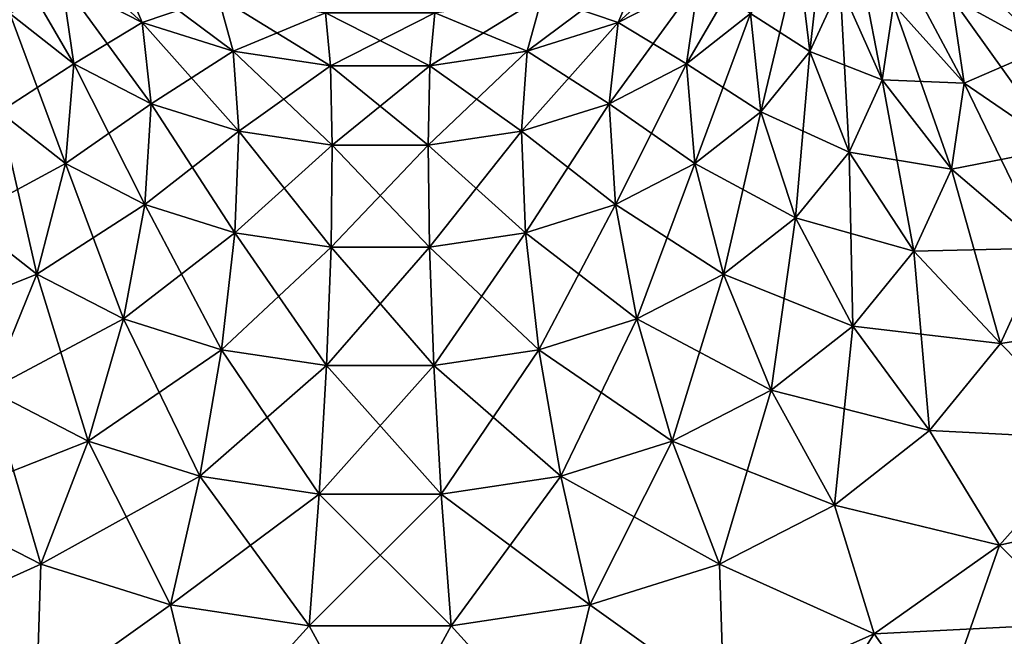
# Model space of a CAD drawing. Header units: millimetres. Extents: x -139 to 139, y -32 to 1264.
# Tile 34 of 256: x -127.99 to -121.26, y 7.29 to 11.51. Entities that reach past the tile are written whole.
import ezdxf

# ---------------------------------------------------------------- set-up
doc = ezdxf.new("R2010")
doc.units = ezdxf.units.MM
doc.header["$LTSCALE"] = 26.699852
for name, color, linetype in [('186', 7, 'CONTINUOUS'), ('187', 7, 'CONTINUOUS'), ('188', 7, 'CONTINUOUS'), ('192', 7, 'CONTINUOUS'), ('193', 7, 'CONTINUOUS'), ('194', 7, 'CONTINUOUS'), ('198', 7, 'CONTINUOUS'), ('204', 7, 'CONTINUOUS')]:
    doc.layers.add(name, color=color, linetype=linetype)

msp = doc.modelspace()

# ---------------------------------------------------------------- linework, layer by layer
at = {"layer": '186', "color": 7, "linetype": 'CONTINUOUS', "true_color": 0xa2afbf}
for points in [[(-121.2825, 11.9643, 9.293), (-121.6167, 11.6602, 10.4854), (-120.9825, 11.3114, 9.9459), (-121.2825, 11.9643, 9.293)], [(-120.2409, 11.1566, 9.451), (-120.6417, 11.9667, 8.6409), (-121.2825, 11.9643, 9.293), (-120.2409, 11.1566, 9.451)], [(-120.2409, 11.1566, 9.451), (-121.2825, 11.9643, 9.293), (-120.9825, 11.3114, 9.9459), (-120.2409, 11.1566, 9.451)], [(-121.6167, 11.6602, 10.4854), (-122.0137, 11.6115, 11.6115), (-121.5293, 11.0728, 11.0728), (-121.6167, 11.6602, 10.4854)], [(-121.6167, 11.6602, 10.4854), (-121.5293, 11.0728, 11.0728), (-120.9825, 11.3114, 9.9459), (-121.6167, 11.6602, 10.4854)], [(-120.9825, 11.3114, 9.9459), (-121.5293, 11.0728, 11.0728), (-120.881, 10.6287, 10.6287), (-120.9825, 11.3114, 9.9459)]]:
    msp.add_3dface(points, dxfattribs=at)
at = {"layer": '187', "color": 7, "linetype": 'CONTINUOUS', "true_color": 0xa2afbf}
for points in [[(-120.6417, 8.6409, 11.9667), (-121.2875, 7.9143, 12.6933), (-120.0203, 8.1966, 11.9456), (-120.6417, 8.6409, 11.9667)], [(-120.0203, 8.1966, 11.9456), (-121.2875, 7.9143, 12.6933), (-120.7482, 7.3774, 12.7647), (-120.0203, 8.1966, 11.9456)], [(-121.2875, 7.9143, 12.6933), (-122.1457, 7.3074, 13.3002), (-120.7482, 7.3774, 12.7647), (-121.2875, 7.9143, 12.6933)], [(-120.7482, 7.3774, 12.7647), (-122.1457, 7.3074, 13.3002), (-121.7156, 6.6934, 13.4488), (-120.7482, 7.3774, 12.7647)], [(-127.8766, 6.8508, 13.7568), (-128.9043, 7.3074, 13.3002), (-128.1759, 6.1787, 13.9635), (-127.8766, 6.8508, 13.7568)], [(-122.1457, 7.3074, 13.3002), (-123.1734, 6.8508, 13.7568), (-121.7156, 6.6934, 13.4488), (-122.1457, 7.3074, 13.3002)]]:
    msp.add_3dface(points, dxfattribs=at)
at = {"layer": '188', "color": 7, "linetype": 'CONTINUOUS', "true_color": 0xa2afbf}
msp.add_3dface([(-120.7482, 7.3774, 12.7647), (-121.7156, 6.6934, 13.4488), (-121.122, 6.8139, 13.1362), (-120.7482, 7.3774, 12.7647)], dxfattribs=at)
at = {"layer": '192', "color": 7, "linetype": 'CONTINUOUS', "true_color": 0xa2afbf}
for points in [[(-127.3177, 11.8813, 16.2724), (-127.924, 12.1928, 15.9608), (-127.1529, 11.4888, 15.4763), (-127.3177, 11.8813, 16.2724)], [(-127.1529, 11.4888, 15.4763), (-127.924, 12.1928, 15.9608), (-127.7035, 11.7717, 15.1934), (-127.1529, 11.4888, 15.4763)], [(-127.7035, 11.7717, 15.1934), (-128.159, 12.1294, 14.8357), (-127.62, 11.2051, 14.4956), (-127.7035, 11.7717, 15.1934)], [(-127.62, 11.2051, 14.4956), (-128.159, 12.1294, 14.8357), (-128.058, 11.5491, 14.1517), (-127.62, 11.2051, 14.4956)], [(-122.6647, 11.9499, 13.7509), (-122.992, 11.5491, 14.1517), (-122.5855, 11.2896, 13.1405), (-122.6647, 11.9499, 13.7509)], [(-122.3776, 11.742, 12.6881), (-122.6647, 11.9499, 13.7509), (-122.5855, 11.2896, 13.1405), (-122.3776, 11.742, 12.6881)], [(-126.6329, 11.6657, 16.4879), (-127.3177, 11.8813, 16.2724), (-126.5311, 11.2931, 15.6721), (-126.6329, 11.6657, 16.4879)], [(-126.5311, 11.2931, 15.6721), (-127.3177, 11.8813, 16.2724), (-127.1529, 11.4888, 15.4763), (-126.5311, 11.2931, 15.6721)], [(-123.7323, 11.8813, 16.2724), (-124.4171, 11.6657, 16.4879), (-123.8971, 11.4888, 15.4763), (-123.7323, 11.8813, 16.2724)], [(-123.3465, 11.7717, 15.1934), (-123.7323, 11.8813, 16.2724), (-123.8971, 11.4888, 15.4763), (-123.3465, 11.7717, 15.1934)], [(-127.1529, 11.4888, 15.4763), (-127.7035, 11.7717, 15.1934), (-127.0905, 10.9331, 14.7677), (-127.1529, 11.4888, 15.4763)], [(-127.0905, 10.9331, 14.7677), (-127.7035, 11.7717, 15.1934), (-127.62, 11.2051, 14.4956), (-127.0905, 10.9331, 14.7677)], [(-123.3465, 11.7717, 15.1934), (-123.8971, 11.4888, 15.4763), (-123.43, 11.2051, 14.4956), (-123.3465, 11.7717, 15.1934)], [(-122.992, 11.5491, 14.1517), (-123.3465, 11.7717, 15.1934), (-123.43, 11.2051, 14.4956), (-122.992, 11.5491, 14.1517)], [(-122.3776, 11.742, 12.6881), (-122.5855, 11.2896, 13.1405), (-122.0904, 11.0952, 12.1277), (-122.3776, 11.742, 12.6881)], [(-122.0137, 11.6115, 11.6115), (-122.3776, 11.742, 12.6881), (-122.0904, 11.0952, 12.1277), (-122.0137, 11.6115, 11.6115)], [(-125.8998, 11.5555, 16.5981), (-126.6329, 11.6657, 16.4879), (-125.8653, 11.193, 15.7721), (-125.8998, 11.5555, 16.5981)], [(-125.8653, 11.193, 15.7721), (-126.6329, 11.6657, 16.4879), (-126.5311, 11.2931, 15.6721), (-125.8653, 11.193, 15.7721)], [(-124.4171, 11.6657, 16.4879), (-125.1502, 11.5555, 16.5981), (-124.5189, 11.2931, 15.6721), (-124.4171, 11.6657, 16.4879)], [(-123.8971, 11.4888, 15.4763), (-124.4171, 11.6657, 16.4879), (-124.5189, 11.2931, 15.6721), (-123.8971, 11.4888, 15.4763)], [(-121.5293, 11.0728, 11.0728), (-122.0137, 11.6115, 11.6115), (-122.0904, 11.0952, 12.1277), (-121.5293, 11.0728, 11.0728)], [(-127.6781, 10.5242, 13.9059), (-128.058, 11.5491, 14.1517), (-128.1282, 10.8777, 13.5524), (-127.6781, 10.5242, 13.9059)], [(-127.62, 11.2051, 14.4956), (-128.058, 11.5491, 14.1517), (-127.6781, 10.5242, 13.9059), (-127.62, 11.2051, 14.4956)], [(-125.1502, 11.5555, 16.5981), (-125.8998, 11.5555, 16.5981), (-125.1847, 11.193, 15.7721), (-125.1502, 11.5555, 16.5981)], [(-125.1847, 11.193, 15.7721), (-125.8998, 11.5555, 16.5981), (-125.8653, 11.193, 15.7721), (-125.1847, 11.193, 15.7721)], [(-124.5189, 11.2931, 15.6721), (-125.1502, 11.5555, 16.5981), (-125.1847, 11.193, 15.7721), (-124.5189, 11.2931, 15.6721)], [(-122.992, 11.5491, 14.1517), (-123.43, 11.2051, 14.4956), (-122.9218, 10.8777, 13.5524), (-122.992, 11.5491, 14.1517)], [(-122.5855, 11.2896, 13.1405), (-122.992, 11.5491, 14.1517), (-122.9218, 10.8777, 13.5524), (-122.5855, 11.2896, 13.1405)], [(-126.5311, 11.2931, 15.6721), (-127.1529, 11.4888, 15.4763), (-126.4925, 10.7448, 14.9559), (-126.5311, 11.2931, 15.6721)], [(-126.4925, 10.7448, 14.9559), (-127.1529, 11.4888, 15.4763), (-127.0905, 10.9331, 14.7677), (-126.4925, 10.7448, 14.9559)], [(-123.8971, 11.4888, 15.4763), (-124.5189, 11.2931, 15.6721), (-123.9595, 10.9331, 14.7677), (-123.8971, 11.4888, 15.4763)], [(-123.43, 11.2051, 14.4956), (-123.8971, 11.4888, 15.4763), (-123.9595, 10.9331, 14.7677), (-123.43, 11.2051, 14.4956)], [(-125.8653, 11.193, 15.7721), (-126.5311, 11.2931, 15.6721), (-125.8523, 10.6486, 15.0522), (-125.8653, 11.193, 15.7721)], [(-125.8523, 10.6486, 15.0522), (-126.5311, 11.2931, 15.6721), (-126.4925, 10.7448, 14.9559), (-125.8523, 10.6486, 15.0522)], [(-124.5189, 11.2931, 15.6721), (-125.1847, 11.193, 15.7721), (-124.5575, 10.7448, 14.9559), (-124.5189, 11.2931, 15.6721)], [(-123.9595, 10.9331, 14.7677), (-124.5189, 11.2931, 15.6721), (-124.5575, 10.7448, 14.9559), (-123.9595, 10.9331, 14.7677)], [(-122.5855, 11.2896, 13.1405), (-122.9218, 10.8777, 13.5524), (-122.3172, 10.6016, 12.6213), (-122.5855, 11.2896, 13.1405)], [(-122.0904, 11.0952, 12.1277), (-122.5855, 11.2896, 13.1405), (-122.3172, 10.6016, 12.6213), (-122.0904, 11.0952, 12.1277)], [(-127.1339, 10.2446, 14.1855), (-127.62, 11.2051, 14.4956), (-127.6781, 10.5242, 13.9059), (-127.1339, 10.2446, 14.1855)], [(-127.0905, 10.9331, 14.7677), (-127.62, 11.2051, 14.4956), (-127.1339, 10.2446, 14.1855), (-127.0905, 10.9331, 14.7677)], [(-125.1847, 11.193, 15.7721), (-125.8653, 11.193, 15.7721), (-125.1977, 10.6486, 15.0522), (-125.1847, 11.193, 15.7721)], [(-125.1977, 10.6486, 15.0522), (-125.8653, 11.193, 15.7721), (-125.8523, 10.6486, 15.0522), (-125.1977, 10.6486, 15.0522)], [(-124.5575, 10.7448, 14.9559), (-125.1847, 11.193, 15.7721), (-125.1977, 10.6486, 15.0522), (-124.5575, 10.7448, 14.9559)], [(-123.43, 11.2051, 14.4956), (-123.9595, 10.9331, 14.7677), (-123.3719, 10.5242, 13.9059), (-123.43, 11.2051, 14.4956)], [(-122.9218, 10.8777, 13.5524), (-123.43, 11.2051, 14.4956), (-123.3719, 10.5242, 13.9059), (-122.9218, 10.8777, 13.5524)], [(-122.0904, 11.0952, 12.1277), (-122.3172, 10.6016, 12.6213), (-121.6167, 10.4854, 11.6602), (-122.0904, 11.0952, 12.1277)], [(-121.5293, 11.0728, 11.0728), (-122.0904, 11.0952, 12.1277), (-121.6167, 10.4854, 11.6602), (-121.5293, 11.0728, 11.0728)], [(-120.881, 10.6287, 10.6287), (-121.5293, 11.0728, 11.0728), (-121.6167, 10.4854, 11.6602), (-120.881, 10.6287, 10.6287)], [(-126.5193, 10.0511, 14.379), (-127.0905, 10.9331, 14.7677), (-127.1339, 10.2446, 14.1855), (-126.5193, 10.0511, 14.379)], [(-126.4925, 10.7448, 14.9559), (-127.0905, 10.9331, 14.7677), (-126.5193, 10.0511, 14.379), (-126.4925, 10.7448, 14.9559)], [(-123.9595, 10.9331, 14.7677), (-124.5575, 10.7448, 14.9559), (-123.9161, 10.2446, 14.1855), (-123.9595, 10.9331, 14.7677)], [(-123.3719, 10.5242, 13.9059), (-123.9595, 10.9331, 14.7677), (-123.9161, 10.2446, 14.1855), (-123.3719, 10.5242, 13.9059)], [(-127.8745, 9.7663, 13.4566), (-128.1282, 10.8777, 13.5524), (-128.3657, 10.152, 13.0709), (-127.8745, 9.7663, 13.4566)], [(-127.6781, 10.5242, 13.9059), (-128.1282, 10.8777, 13.5524), (-127.8745, 9.7663, 13.4566), (-127.6781, 10.5242, 13.9059)], [(-122.9218, 10.8777, 13.5524), (-123.3719, 10.5242, 13.9059), (-122.6843, 10.152, 13.0709), (-122.9218, 10.8777, 13.5524)], [(-122.3172, 10.6016, 12.6213), (-122.9218, 10.8777, 13.5524), (-122.6843, 10.152, 13.0709), (-122.3172, 10.6016, 12.6213)], [(-125.8613, 9.9522, 14.4779), (-126.4925, 10.7448, 14.9559), (-126.5193, 10.0511, 14.379), (-125.8613, 9.9522, 14.4779)], [(-125.8523, 10.6486, 15.0522), (-126.4925, 10.7448, 14.9559), (-125.8613, 9.9522, 14.4779), (-125.8523, 10.6486, 15.0522)], [(-124.5575, 10.7448, 14.9559), (-125.1977, 10.6486, 15.0522), (-124.5307, 10.0511, 14.379), (-124.5575, 10.7448, 14.9559)], [(-123.9161, 10.2446, 14.1855), (-124.5575, 10.7448, 14.9559), (-124.5307, 10.0511, 14.379), (-123.9161, 10.2446, 14.1855)], [(-125.1887, 9.9522, 14.4779), (-125.8523, 10.6486, 15.0522), (-125.8613, 9.9522, 14.4779), (-125.1887, 9.9522, 14.4779)], [(-125.1977, 10.6486, 15.0522), (-125.8523, 10.6486, 15.0522), (-125.1887, 9.9522, 14.4779), (-125.1977, 10.6486, 15.0522)], [(-124.5307, 10.0511, 14.379), (-125.1977, 10.6486, 15.0522), (-125.1887, 9.9522, 14.4779), (-124.5307, 10.0511, 14.379)], [(-122.3172, 10.6016, 12.6213), (-122.6843, 10.152, 13.0709), (-121.8748, 9.9236, 12.222), (-122.3172, 10.6016, 12.6213)], [(-121.6167, 10.4854, 11.6602), (-122.3172, 10.6016, 12.6213), (-121.8748, 9.9236, 12.222), (-121.6167, 10.4854, 11.6602)], [(-120.881, 10.6287, 10.6287), (-121.6167, 10.4854, 11.6602), (-120.9825, 9.9459, 11.3114), (-120.881, 10.6287, 10.6287)], [(-127.2807, 9.4612, 13.7617), (-127.6781, 10.5242, 13.9059), (-127.8745, 9.7663, 13.4566), (-127.2807, 9.4612, 13.7617)], [(-127.1339, 10.2446, 14.1855), (-127.6781, 10.5242, 13.9059), (-127.2807, 9.4612, 13.7617), (-127.1339, 10.2446, 14.1855)], [(-123.3719, 10.5242, 13.9059), (-123.9161, 10.2446, 14.1855), (-123.1755, 9.7663, 13.4566), (-123.3719, 10.5242, 13.9059)], [(-122.6843, 10.152, 13.0709), (-123.3719, 10.5242, 13.9059), (-123.1755, 9.7663, 13.4566), (-122.6843, 10.152, 13.0709)], [(-121.6167, 10.4854, 11.6602), (-121.8748, 9.9236, 12.222), (-120.9825, 9.9459, 11.3114), (-121.6167, 10.4854, 11.6602)], [(-126.6101, 9.2501, 13.9728), (-127.1339, 10.2446, 14.1855), (-127.2807, 9.4612, 13.7617), (-126.6101, 9.2501, 13.9728)], [(-126.5193, 10.0511, 14.379), (-127.1339, 10.2446, 14.1855), (-126.6101, 9.2501, 13.9728), (-126.5193, 10.0511, 14.379)], [(-123.9161, 10.2446, 14.1855), (-124.5307, 10.0511, 14.379), (-123.7693, 9.4612, 13.7617), (-123.9161, 10.2446, 14.1855)], [(-123.1755, 9.7663, 13.4566), (-123.9161, 10.2446, 14.1855), (-123.7693, 9.4612, 13.7617), (-123.1755, 9.7663, 13.4566)], [(-127.8745, 9.7663, 13.4566), (-128.3657, 10.152, 13.0709), (-128.1986, 8.9732, 13.1724), (-127.8745, 9.7663, 13.4566)], [(-122.6843, 10.152, 13.0709), (-123.1755, 9.7663, 13.4566), (-122.2924, 9.4121, 12.7335), (-122.6843, 10.152, 13.0709)], [(-121.8748, 9.9236, 12.222), (-122.6843, 10.152, 13.0709), (-122.2924, 9.4121, 12.7335), (-121.8748, 9.9236, 12.222)], [(-125.892, 9.1422, 14.0808), (-126.5193, 10.0511, 14.379), (-126.6101, 9.2501, 13.9728), (-125.892, 9.1422, 14.0808)], [(-125.8613, 9.9522, 14.4779), (-126.5193, 10.0511, 14.379), (-125.892, 9.1422, 14.0808), (-125.8613, 9.9522, 14.4779)], [(-124.5307, 10.0511, 14.379), (-125.1887, 9.9522, 14.4779), (-124.4399, 9.2501, 13.9728), (-124.5307, 10.0511, 14.379)], [(-123.7693, 9.4612, 13.7617), (-124.5307, 10.0511, 14.379), (-124.4399, 9.2501, 13.9728), (-123.7693, 9.4612, 13.7617)], [(-125.158, 9.1422, 14.0808), (-125.8613, 9.9522, 14.4779), (-125.892, 9.1422, 14.0808), (-125.158, 9.1422, 14.0808)], [(-125.1887, 9.9522, 14.4779), (-125.8613, 9.9522, 14.4779), (-125.158, 9.1422, 14.0808), (-125.1887, 9.9522, 14.4779)], [(-124.4399, 9.2501, 13.9728), (-125.1887, 9.9522, 14.4779), (-125.158, 9.1422, 14.0808), (-124.4399, 9.2501, 13.9728)], [(-121.8748, 9.9236, 12.222), (-122.2924, 9.4121, 12.7335), (-121.2825, 9.293, 11.9643), (-121.8748, 9.9236, 12.222)], [(-120.9825, 9.9459, 11.3114), (-121.8748, 9.9236, 12.222), (-121.2825, 9.293, 11.9643), (-120.9825, 9.9459, 11.3114)], [(-120.2409, 9.451, 11.1566), (-120.9825, 9.9459, 11.3114), (-121.2825, 9.293, 11.9643), (-120.2409, 9.451, 11.1566)], [(-127.5228, 8.626, 13.5196), (-127.8745, 9.7663, 13.4566), (-128.1986, 8.9732, 13.1724), (-127.5228, 8.626, 13.5196)], [(-127.2807, 9.4612, 13.7617), (-127.8745, 9.7663, 13.4566), (-127.5228, 8.626, 13.5196), (-127.2807, 9.4612, 13.7617)], [(-123.1755, 9.7663, 13.4566), (-123.7693, 9.4612, 13.7617), (-122.8514, 8.9732, 13.1724), (-123.1755, 9.7663, 13.4566)], [(-122.2924, 9.4121, 12.7335), (-123.1755, 9.7663, 13.4566), (-122.8514, 8.9732, 13.1724), (-122.2924, 9.4121, 12.7335)], [(-126.7597, 8.3857, 13.7599), (-127.2807, 9.4612, 13.7617), (-127.5228, 8.626, 13.5196), (-126.7597, 8.3857, 13.7599)], [(-126.6101, 9.2501, 13.9728), (-127.2807, 9.4612, 13.7617), (-126.7597, 8.3857, 13.7599), (-126.6101, 9.2501, 13.9728)], [(-123.7693, 9.4612, 13.7617), (-124.4399, 9.2501, 13.9728), (-123.5272, 8.626, 13.5196), (-123.7693, 9.4612, 13.7617)], [(-122.8514, 8.9732, 13.1724), (-123.7693, 9.4612, 13.7617), (-123.5272, 8.626, 13.5196), (-122.8514, 8.9732, 13.1724)], [(-120.6417, 8.6409, 11.9667), (-120.2409, 9.451, 11.1566), (-121.2825, 9.293, 11.9643), (-120.6417, 8.6409, 11.9667)], [(-122.2924, 9.4121, 12.7335), (-122.8514, 8.9732, 13.1724), (-121.7679, 8.6985, 12.5589), (-122.2924, 9.4121, 12.7335)], [(-121.2825, 9.293, 11.9643), (-122.2924, 9.4121, 12.7335), (-121.7679, 8.6985, 12.5589), (-121.2825, 9.293, 11.9643)], [(-125.9427, 8.2629, 13.8827), (-126.6101, 9.2501, 13.9728), (-126.7597, 8.3857, 13.7599), (-125.9427, 8.2629, 13.8827)], [(-125.892, 9.1422, 14.0808), (-126.6101, 9.2501, 13.9728), (-125.9427, 8.2629, 13.8827), (-125.892, 9.1422, 14.0808)], [(-124.4399, 9.2501, 13.9728), (-125.158, 9.1422, 14.0808), (-124.2903, 8.3857, 13.7599), (-124.4399, 9.2501, 13.9728)], [(-123.5272, 8.626, 13.5196), (-124.4399, 9.2501, 13.9728), (-124.2903, 8.3857, 13.7599), (-123.5272, 8.626, 13.5196)], [(-120.6417, 8.6409, 11.9667), (-121.2825, 9.293, 11.9643), (-121.7679, 8.6985, 12.5589), (-120.6417, 8.6409, 11.9667)], [(-125.1073, 8.2629, 13.8827), (-125.892, 9.1422, 14.0808), (-125.9427, 8.2629, 13.8827), (-125.1073, 8.2629, 13.8827)], [(-125.158, 9.1422, 14.0808), (-125.892, 9.1422, 14.0808), (-125.1073, 8.2629, 13.8827), (-125.158, 9.1422, 14.0808)], [(-124.2903, 8.3857, 13.7599), (-125.158, 9.1422, 14.0808), (-125.1073, 8.2629, 13.8827), (-124.2903, 8.3857, 13.7599)], [(-127.847, 7.7848, 13.4726), (-128.1986, 8.9732, 13.1724), (-128.6325, 8.1883, 13.0691), (-127.847, 7.7848, 13.4726)], [(-127.5228, 8.626, 13.5196), (-128.1986, 8.9732, 13.1724), (-127.847, 7.7848, 13.4726), (-127.5228, 8.626, 13.5196)], [(-122.8514, 8.9732, 13.1724), (-123.5272, 8.626, 13.5196), (-122.4175, 8.1883, 13.0691), (-122.8514, 8.9732, 13.1724)], [(-121.7679, 8.6985, 12.5589), (-122.8514, 8.9732, 13.1724), (-122.4175, 8.1883, 13.0691), (-121.7679, 8.6985, 12.5589)], [(-121.2875, 7.9143, 12.6933), (-121.7679, 8.6985, 12.5589), (-122.4175, 8.1883, 13.0691), (-121.2875, 7.9143, 12.6933)], [(-121.2875, 7.9143, 12.6933), (-120.6417, 8.6409, 11.9667), (-121.7679, 8.6985, 12.5589), (-121.2875, 7.9143, 12.6933)], [(-126.9601, 7.5056, 13.7518), (-127.5228, 8.626, 13.5196), (-127.847, 7.7848, 13.4726), (-126.9601, 7.5056, 13.7518)], [(-126.7597, 8.3857, 13.7599), (-127.5228, 8.626, 13.5196), (-126.9601, 7.5056, 13.7518), (-126.7597, 8.3857, 13.7599)], [(-123.5272, 8.626, 13.5196), (-124.2903, 8.3857, 13.7599), (-123.203, 7.7848, 13.4726), (-123.5272, 8.626, 13.5196)], [(-122.4175, 8.1883, 13.0691), (-123.5272, 8.626, 13.5196), (-123.203, 7.7848, 13.4726), (-122.4175, 8.1883, 13.0691)], [(-126.0104, 7.3629, 13.8945), (-126.7597, 8.3857, 13.7599), (-126.9601, 7.5056, 13.7518), (-126.0104, 7.3629, 13.8945)], [(-125.9427, 8.2629, 13.8827), (-126.7597, 8.3857, 13.7599), (-126.0104, 7.3629, 13.8945), (-125.9427, 8.2629, 13.8827)], [(-124.2903, 8.3857, 13.7599), (-125.1073, 8.2629, 13.8827), (-124.0899, 7.5056, 13.7518), (-124.2903, 8.3857, 13.7599)], [(-123.203, 7.7848, 13.4726), (-124.2903, 8.3857, 13.7599), (-124.0899, 7.5056, 13.7518), (-123.203, 7.7848, 13.4726)], [(-125.0396, 7.3629, 13.8945), (-125.9427, 8.2629, 13.8827), (-126.0104, 7.3629, 13.8945), (-125.0396, 7.3629, 13.8945)], [(-125.1073, 8.2629, 13.8827), (-125.9427, 8.2629, 13.8827), (-125.0396, 7.3629, 13.8945), (-125.1073, 8.2629, 13.8827)], [(-124.0899, 7.5056, 13.7518), (-125.1073, 8.2629, 13.8827), (-125.0396, 7.3629, 13.8945), (-124.0899, 7.5056, 13.7518)], [(-128.9043, 7.3074, 13.3002), (-127.847, 7.7848, 13.4726), (-128.6325, 8.1883, 13.0691), (-128.9043, 7.3074, 13.3002)], [(-122.1457, 7.3074, 13.3002), (-122.4175, 8.1883, 13.0691), (-123.203, 7.7848, 13.4726), (-122.1457, 7.3074, 13.3002)], [(-122.1457, 7.3074, 13.3002), (-121.2875, 7.9143, 12.6933), (-122.4175, 8.1883, 13.0691), (-122.1457, 7.3074, 13.3002)], [(-128.9043, 7.3074, 13.3002), (-127.8766, 6.8508, 13.7568), (-127.847, 7.7848, 13.4726), (-128.9043, 7.3074, 13.3002)], [(-127.8766, 6.8508, 13.7568), (-126.9601, 7.5056, 13.7518), (-127.847, 7.7848, 13.4726), (-127.8766, 6.8508, 13.7568)], [(-123.1734, 6.8508, 13.7568), (-123.203, 7.7848, 13.4726), (-124.0899, 7.5056, 13.7518), (-123.1734, 6.8508, 13.7568)], [(-123.1734, 6.8508, 13.7568), (-122.1457, 7.3074, 13.3002), (-123.203, 7.7848, 13.4726), (-123.1734, 6.8508, 13.7568)], [(-127.8766, 6.8508, 13.7568), (-126.7311, 6.5674, 14.0402), (-126.9601, 7.5056, 13.7518), (-127.8766, 6.8508, 13.7568)], [(-126.7311, 6.5674, 14.0402), (-126.0104, 7.3629, 13.8945), (-126.9601, 7.5056, 13.7518), (-126.7311, 6.5674, 14.0402)], [(-124.3189, 6.5674, 14.0402), (-124.0899, 7.5056, 13.7518), (-125.0396, 7.3629, 13.8945), (-124.3189, 6.5674, 14.0402)], [(-124.3189, 6.5674, 14.0402), (-123.1734, 6.8508, 13.7568), (-124.0899, 7.5056, 13.7518), (-124.3189, 6.5674, 14.0402)], [(-126.7311, 6.5674, 14.0402), (-125.525, 6.4713, 14.1363), (-126.0104, 7.3629, 13.8945), (-126.7311, 6.5674, 14.0402)], [(-125.525, 6.4713, 14.1363), (-125.0396, 7.3629, 13.8945), (-126.0104, 7.3629, 13.8945), (-125.525, 6.4713, 14.1363)], [(-125.525, 6.4713, 14.1363), (-124.3189, 6.5674, 14.0402), (-125.0396, 7.3629, 13.8945), (-125.525, 6.4713, 14.1363)]]:
    msp.add_3dface(points, dxfattribs=at)
at = {"layer": '193', "color": 7, "linetype": 'CONTINUOUS', "true_color": 0xa2afbf}
for points in [[(-120.6417, 8.6409, -11.9667), (-120.7482, 7.3774, -12.7647), (-121.2875, 7.9143, -12.6933), (-120.6417, 8.6409, -11.9667)], [(-121.2875, 7.9143, -12.6933), (-121.7156, 6.6934, -13.4488), (-122.1457, 7.3074, -13.3002), (-121.2875, 7.9143, -12.6933)], [(-120.7482, 7.3774, -12.7647), (-121.7156, 6.6934, -13.4488), (-121.2875, 7.9143, -12.6933), (-120.7482, 7.3774, -12.7647)], [(-127.8766, 6.8508, -13.7568), (-129.3344, 6.6934, -13.4488), (-128.9043, 7.3074, -13.3002), (-127.8766, 6.8508, -13.7568)], [(-122.1457, 7.3074, -13.3002), (-122.8741, 6.1787, -13.9635), (-123.1734, 6.8508, -13.7568), (-122.1457, 7.3074, -13.3002)], [(-121.7156, 6.6934, -13.4488), (-122.8741, 6.1787, -13.9635), (-122.1457, 7.3074, -13.3002), (-121.7156, 6.6934, -13.4488)]]:
    msp.add_3dface(points, dxfattribs=at)
at = {"layer": '194', "color": 7, "linetype": 'CONTINUOUS', "true_color": 0xa2afbf}
msp.add_3dface([(-121.7156, 6.6934, -13.4488), (-120.7482, 7.3774, -12.7647), (-121.1288, 6.8093, -13.141), (-121.7156, 6.6934, -13.4488)], dxfattribs=at)
at = {"layer": '198', "color": 7, "linetype": 'CONTINUOUS', "true_color": 0xa2afbf}
for points in [[(-122.6647, 11.9499, -13.7509), (-122.4625, 12.3901, -13.3107), (-122.5855, 11.2896, -13.1405), (-122.6647, 11.9499, -13.7509)], [(-122.5855, 11.2896, -13.1405), (-122.4625, 12.3901, -13.3107), (-122.3776, 11.742, -12.6881), (-122.5855, 11.2896, -13.1405)], [(-123.7323, 11.8813, -16.2724), (-123.126, 12.1928, -15.9608), (-123.8971, 11.4888, -15.4763), (-123.7323, 11.8813, -16.2724)], [(-123.8971, 11.4888, -15.4763), (-123.126, 12.1928, -15.9608), (-123.3465, 11.7717, -15.1934), (-123.8971, 11.4888, -15.4763)], [(-122.3776, 11.742, -12.6881), (-122.3073, 12.215, -12.215), (-122.0904, 11.0952, -12.1277), (-122.3776, 11.742, -12.6881)], [(-122.0904, 11.0952, -12.1277), (-122.3073, 12.215, -12.215), (-122.0137, 11.6115, -11.6115), (-122.0904, 11.0952, -12.1277)], [(-123.3465, 11.7717, -15.1934), (-122.891, 12.1294, -14.8357), (-123.43, 11.2051, -14.4956), (-123.3465, 11.7717, -15.1934)], [(-123.43, 11.2051, -14.4956), (-122.891, 12.1294, -14.8357), (-122.992, 11.5491, -14.1517), (-123.43, 11.2051, -14.4956)], [(-122.992, 11.5491, -14.1517), (-122.6647, 11.9499, -13.7509), (-122.9218, 10.8777, -13.5524), (-122.992, 11.5491, -14.1517)], [(-122.9218, 10.8777, -13.5524), (-122.6647, 11.9499, -13.7509), (-122.5855, 11.2896, -13.1405), (-122.9218, 10.8777, -13.5524)], [(-127.7035, 11.7717, -15.1934), (-127.3177, 11.8813, -16.2724), (-127.1529, 11.4888, -15.4763), (-127.7035, 11.7717, -15.1934)], [(-127.3177, 11.8813, -16.2724), (-126.6329, 11.6657, -16.4879), (-127.1529, 11.4888, -15.4763), (-127.3177, 11.8813, -16.2724)], [(-124.4171, 11.6657, -16.4879), (-123.7323, 11.8813, -16.2724), (-124.5189, 11.2931, -15.6721), (-124.4171, 11.6657, -16.4879)], [(-124.5189, 11.2931, -15.6721), (-123.7323, 11.8813, -16.2724), (-123.8971, 11.4888, -15.4763), (-124.5189, 11.2931, -15.6721)], [(-128.058, 11.5491, -14.1517), (-127.7035, 11.7717, -15.1934), (-127.62, 11.2051, -14.4956), (-128.058, 11.5491, -14.1517)], [(-127.7035, 11.7717, -15.1934), (-127.1529, 11.4888, -15.4763), (-127.62, 11.2051, -14.4956), (-127.7035, 11.7717, -15.1934)], [(-123.8971, 11.4888, -15.4763), (-123.3465, 11.7717, -15.1934), (-123.9595, 10.9331, -14.7677), (-123.8971, 11.4888, -15.4763)], [(-123.9595, 10.9331, -14.7677), (-123.3465, 11.7717, -15.1934), (-123.43, 11.2051, -14.4956), (-123.9595, 10.9331, -14.7677)], [(-122.5855, 11.2896, -13.1405), (-122.3776, 11.742, -12.6881), (-122.3172, 10.6016, -12.6213), (-122.5855, 11.2896, -13.1405)], [(-122.3172, 10.6016, -12.6213), (-122.3776, 11.742, -12.6881), (-122.0904, 11.0952, -12.1277), (-122.3172, 10.6016, -12.6213)], [(-127.1529, 11.4888, -15.4763), (-126.6329, 11.6657, -16.4879), (-126.5311, 11.2931, -15.6721), (-127.1529, 11.4888, -15.4763)], [(-126.6329, 11.6657, -16.4879), (-125.8998, 11.5555, -16.5981), (-126.5311, 11.2931, -15.6721), (-126.6329, 11.6657, -16.4879)], [(-125.1502, 11.5555, -16.5981), (-124.4171, 11.6657, -16.4879), (-125.1847, 11.193, -15.7721), (-125.1502, 11.5555, -16.5981)], [(-125.1847, 11.193, -15.7721), (-124.4171, 11.6657, -16.4879), (-124.5189, 11.2931, -15.6721), (-125.1847, 11.193, -15.7721)], [(-122.0904, 11.0952, -12.1277), (-122.0137, 11.6115, -11.6115), (-121.6167, 10.4854, -11.6602), (-122.0904, 11.0952, -12.1277)], [(-121.6167, 10.4854, -11.6602), (-122.0137, 11.6115, -11.6115), (-121.5293, 11.0728, -11.0728), (-121.6167, 10.4854, -11.6602)], [(-128.058, 11.5491, -14.1517), (-127.62, 11.2051, -14.4956), (-128.1282, 10.8777, -13.5524), (-128.058, 11.5491, -14.1517)], [(-126.5311, 11.2931, -15.6721), (-125.8998, 11.5555, -16.5981), (-125.8653, 11.193, -15.7721), (-126.5311, 11.2931, -15.6721)], [(-125.8998, 11.5555, -16.5981), (-125.1502, 11.5555, -16.5981), (-125.8653, 11.193, -15.7721), (-125.8998, 11.5555, -16.5981)], [(-125.8653, 11.193, -15.7721), (-125.1502, 11.5555, -16.5981), (-125.1847, 11.193, -15.7721), (-125.8653, 11.193, -15.7721)], [(-123.43, 11.2051, -14.4956), (-122.992, 11.5491, -14.1517), (-123.3719, 10.5242, -13.9059), (-123.43, 11.2051, -14.4956)], [(-123.3719, 10.5242, -13.9059), (-122.992, 11.5491, -14.1517), (-122.9218, 10.8777, -13.5524), (-123.3719, 10.5242, -13.9059)], [(-127.62, 11.2051, -14.4956), (-127.1529, 11.4888, -15.4763), (-127.0905, 10.9331, -14.7677), (-127.62, 11.2051, -14.4956)], [(-127.1529, 11.4888, -15.4763), (-126.5311, 11.2931, -15.6721), (-127.0905, 10.9331, -14.7677), (-127.1529, 11.4888, -15.4763)], [(-124.5189, 11.2931, -15.6721), (-123.8971, 11.4888, -15.4763), (-124.5575, 10.7448, -14.9559), (-124.5189, 11.2931, -15.6721)], [(-124.5575, 10.7448, -14.9559), (-123.8971, 11.4888, -15.4763), (-123.9595, 10.9331, -14.7677), (-124.5575, 10.7448, -14.9559)], [(-127.0905, 10.9331, -14.7677), (-126.5311, 11.2931, -15.6721), (-126.4925, 10.7448, -14.9559), (-127.0905, 10.9331, -14.7677)], [(-126.5311, 11.2931, -15.6721), (-125.8653, 11.193, -15.7721), (-126.4925, 10.7448, -14.9559), (-126.5311, 11.2931, -15.6721)], [(-125.1847, 11.193, -15.7721), (-124.5189, 11.2931, -15.6721), (-125.1977, 10.6486, -15.0522), (-125.1847, 11.193, -15.7721)], [(-125.1977, 10.6486, -15.0522), (-124.5189, 11.2931, -15.6721), (-124.5575, 10.7448, -14.9559), (-125.1977, 10.6486, -15.0522)], [(-122.9218, 10.8777, -13.5524), (-122.5855, 11.2896, -13.1405), (-122.6843, 10.152, -13.0709), (-122.9218, 10.8777, -13.5524)], [(-122.6843, 10.152, -13.0709), (-122.5855, 11.2896, -13.1405), (-122.3172, 10.6016, -12.6213), (-122.6843, 10.152, -13.0709)], [(-128.1282, 10.8777, -13.5524), (-127.62, 11.2051, -14.4956), (-127.6781, 10.5242, -13.9059), (-128.1282, 10.8777, -13.5524)], [(-127.62, 11.2051, -14.4956), (-127.0905, 10.9331, -14.7677), (-127.6781, 10.5242, -13.9059), (-127.62, 11.2051, -14.4956)], [(-126.4925, 10.7448, -14.9559), (-125.8653, 11.193, -15.7721), (-125.8523, 10.6486, -15.0522), (-126.4925, 10.7448, -14.9559)], [(-125.8653, 11.193, -15.7721), (-125.1847, 11.193, -15.7721), (-125.8523, 10.6486, -15.0522), (-125.8653, 11.193, -15.7721)], [(-125.8523, 10.6486, -15.0522), (-125.1847, 11.193, -15.7721), (-125.1977, 10.6486, -15.0522), (-125.8523, 10.6486, -15.0522)], [(-123.9595, 10.9331, -14.7677), (-123.43, 11.2051, -14.4956), (-123.9161, 10.2446, -14.1855), (-123.9595, 10.9331, -14.7677)], [(-123.9161, 10.2446, -14.1855), (-123.43, 11.2051, -14.4956), (-123.3719, 10.5242, -13.9059), (-123.9161, 10.2446, -14.1855)], [(-122.3172, 10.6016, -12.6213), (-122.0904, 11.0952, -12.1277), (-121.8748, 9.9236, -12.222), (-122.3172, 10.6016, -12.6213)], [(-121.8748, 9.9236, -12.222), (-122.0904, 11.0952, -12.1277), (-121.6167, 10.4854, -11.6602), (-121.8748, 9.9236, -12.222)], [(-121.6167, 10.4854, -11.6602), (-121.5293, 11.0728, -11.0728), (-120.9825, 9.9459, -11.3114), (-121.6167, 10.4854, -11.6602)], [(-120.9825, 9.9459, -11.3114), (-121.5293, 11.0728, -11.0728), (-120.881, 10.6287, -10.6287), (-120.9825, 9.9459, -11.3114)], [(-127.6781, 10.5242, -13.9059), (-127.0905, 10.9331, -14.7677), (-127.1339, 10.2446, -14.1855), (-127.6781, 10.5242, -13.9059)], [(-127.0905, 10.9331, -14.7677), (-126.4925, 10.7448, -14.9559), (-127.1339, 10.2446, -14.1855), (-127.0905, 10.9331, -14.7677)], [(-124.5575, 10.7448, -14.9559), (-123.9595, 10.9331, -14.7677), (-124.5307, 10.0511, -14.379), (-124.5575, 10.7448, -14.9559)], [(-124.5307, 10.0511, -14.379), (-123.9595, 10.9331, -14.7677), (-123.9161, 10.2446, -14.1855), (-124.5307, 10.0511, -14.379)], [(-128.1282, 10.8777, -13.5524), (-127.6781, 10.5242, -13.9059), (-128.3657, 10.152, -13.0709), (-128.1282, 10.8777, -13.5524)], [(-123.3719, 10.5242, -13.9059), (-122.9218, 10.8777, -13.5524), (-123.1755, 9.7663, -13.4566), (-123.3719, 10.5242, -13.9059)], [(-123.1755, 9.7663, -13.4566), (-122.9218, 10.8777, -13.5524), (-122.6843, 10.152, -13.0709), (-123.1755, 9.7663, -13.4566)], [(-127.1339, 10.2446, -14.1855), (-126.4925, 10.7448, -14.9559), (-126.5193, 10.0511, -14.379), (-127.1339, 10.2446, -14.1855)], [(-126.4925, 10.7448, -14.9559), (-125.8523, 10.6486, -15.0522), (-126.5193, 10.0511, -14.379), (-126.4925, 10.7448, -14.9559)], [(-125.1977, 10.6486, -15.0522), (-124.5575, 10.7448, -14.9559), (-125.1887, 9.9522, -14.4779), (-125.1977, 10.6486, -15.0522)], [(-125.1887, 9.9522, -14.4779), (-124.5575, 10.7448, -14.9559), (-124.5307, 10.0511, -14.379), (-125.1887, 9.9522, -14.4779)], [(-126.5193, 10.0511, -14.379), (-125.8523, 10.6486, -15.0522), (-125.8613, 9.9522, -14.4779), (-126.5193, 10.0511, -14.379)], [(-125.8523, 10.6486, -15.0522), (-125.1977, 10.6486, -15.0522), (-125.8613, 9.9522, -14.4779), (-125.8523, 10.6486, -15.0522)], [(-125.8613, 9.9522, -14.4779), (-125.1977, 10.6486, -15.0522), (-125.1887, 9.9522, -14.4779), (-125.8613, 9.9522, -14.4779)], [(-122.6843, 10.152, -13.0709), (-122.3172, 10.6016, -12.6213), (-122.2924, 9.4121, -12.7335), (-122.6843, 10.152, -13.0709)], [(-122.2924, 9.4121, -12.7335), (-122.3172, 10.6016, -12.6213), (-121.8748, 9.9236, -12.222), (-122.2924, 9.4121, -12.7335)], [(-128.3657, 10.152, -13.0709), (-127.6781, 10.5242, -13.9059), (-127.8745, 9.7663, -13.4566), (-128.3657, 10.152, -13.0709)], [(-127.6781, 10.5242, -13.9059), (-127.1339, 10.2446, -14.1855), (-127.8745, 9.7663, -13.4566), (-127.6781, 10.5242, -13.9059)], [(-123.9161, 10.2446, -14.1855), (-123.3719, 10.5242, -13.9059), (-123.7693, 9.4612, -13.7617), (-123.9161, 10.2446, -14.1855)], [(-123.7693, 9.4612, -13.7617), (-123.3719, 10.5242, -13.9059), (-123.1755, 9.7663, -13.4566), (-123.7693, 9.4612, -13.7617)], [(-121.8748, 9.9236, -12.222), (-121.6167, 10.4854, -11.6602), (-121.2825, 9.293, -11.9643), (-121.8748, 9.9236, -12.222)], [(-121.2825, 9.293, -11.9643), (-121.6167, 10.4854, -11.6602), (-120.9825, 9.9459, -11.3114), (-121.2825, 9.293, -11.9643)], [(-127.8745, 9.7663, -13.4566), (-127.1339, 10.2446, -14.1855), (-127.2807, 9.4612, -13.7617), (-127.8745, 9.7663, -13.4566)], [(-127.1339, 10.2446, -14.1855), (-126.5193, 10.0511, -14.379), (-127.2807, 9.4612, -13.7617), (-127.1339, 10.2446, -14.1855)], [(-124.5307, 10.0511, -14.379), (-123.9161, 10.2446, -14.1855), (-124.4399, 9.2501, -13.9728), (-124.5307, 10.0511, -14.379)], [(-124.4399, 9.2501, -13.9728), (-123.9161, 10.2446, -14.1855), (-123.7693, 9.4612, -13.7617), (-124.4399, 9.2501, -13.9728)], [(-128.3657, 10.152, -13.0709), (-127.8745, 9.7663, -13.4566), (-128.7576, 9.4121, -12.7335), (-128.3657, 10.152, -13.0709)], [(-123.1755, 9.7663, -13.4566), (-122.6843, 10.152, -13.0709), (-122.8514, 8.9732, -13.1724), (-123.1755, 9.7663, -13.4566)], [(-122.8514, 8.9732, -13.1724), (-122.6843, 10.152, -13.0709), (-122.2924, 9.4121, -12.7335), (-122.8514, 8.9732, -13.1724)], [(-127.2807, 9.4612, -13.7617), (-126.5193, 10.0511, -14.379), (-126.6101, 9.2501, -13.9728), (-127.2807, 9.4612, -13.7617)], [(-126.5193, 10.0511, -14.379), (-125.8613, 9.9522, -14.4779), (-126.6101, 9.2501, -13.9728), (-126.5193, 10.0511, -14.379)], [(-125.1887, 9.9522, -14.4779), (-124.5307, 10.0511, -14.379), (-125.158, 9.1422, -14.0808), (-125.1887, 9.9522, -14.4779)], [(-125.158, 9.1422, -14.0808), (-124.5307, 10.0511, -14.379), (-124.4399, 9.2501, -13.9728), (-125.158, 9.1422, -14.0808)], [(-126.6101, 9.2501, -13.9728), (-125.8613, 9.9522, -14.4779), (-125.892, 9.1422, -14.0808), (-126.6101, 9.2501, -13.9728)], [(-125.8613, 9.9522, -14.4779), (-125.1887, 9.9522, -14.4779), (-125.892, 9.1422, -14.0808), (-125.8613, 9.9522, -14.4779)], [(-125.892, 9.1422, -14.0808), (-125.1887, 9.9522, -14.4779), (-125.158, 9.1422, -14.0808), (-125.892, 9.1422, -14.0808)], [(-122.2924, 9.4121, -12.7335), (-121.8748, 9.9236, -12.222), (-121.7679, 8.6985, -12.5589), (-122.2924, 9.4121, -12.7335)], [(-121.7679, 8.6985, -12.5589), (-121.8748, 9.9236, -12.222), (-121.2825, 9.293, -11.9643), (-121.7679, 8.6985, -12.5589)], [(-120.2409, 9.451, -11.1566), (-121.2825, 9.293, -11.9643), (-120.9825, 9.9459, -11.3114), (-120.2409, 9.451, -11.1566)], [(-128.7576, 9.4121, -12.7335), (-127.8745, 9.7663, -13.4566), (-128.1986, 8.9732, -13.1724), (-128.7576, 9.4121, -12.7335)], [(-127.8745, 9.7663, -13.4566), (-127.2807, 9.4612, -13.7617), (-128.1986, 8.9732, -13.1724), (-127.8745, 9.7663, -13.4566)], [(-123.7693, 9.4612, -13.7617), (-123.1755, 9.7663, -13.4566), (-123.5272, 8.626, -13.5196), (-123.7693, 9.4612, -13.7617)], [(-123.5272, 8.626, -13.5196), (-123.1755, 9.7663, -13.4566), (-122.8514, 8.9732, -13.1724), (-123.5272, 8.626, -13.5196)], [(-128.1986, 8.9732, -13.1724), (-127.2807, 9.4612, -13.7617), (-127.5228, 8.626, -13.5196), (-128.1986, 8.9732, -13.1724)], [(-127.2807, 9.4612, -13.7617), (-126.6101, 9.2501, -13.9728), (-127.5228, 8.626, -13.5196), (-127.2807, 9.4612, -13.7617)], [(-124.4399, 9.2501, -13.9728), (-123.7693, 9.4612, -13.7617), (-124.2903, 8.3857, -13.7599), (-124.4399, 9.2501, -13.9728)], [(-124.2903, 8.3857, -13.7599), (-123.7693, 9.4612, -13.7617), (-123.5272, 8.626, -13.5196), (-124.2903, 8.3857, -13.7599)], [(-120.2409, 9.451, -11.1566), (-120.6417, 8.6409, -11.9667), (-121.2825, 9.293, -11.9643), (-120.2409, 9.451, -11.1566)], [(-122.8514, 8.9732, -13.1724), (-122.2924, 9.4121, -12.7335), (-122.4175, 8.1883, -13.0691), (-122.8514, 8.9732, -13.1724)], [(-122.4175, 8.1883, -13.0691), (-122.2924, 9.4121, -12.7335), (-121.7679, 8.6985, -12.5589), (-122.4175, 8.1883, -13.0691)], [(-127.5228, 8.626, -13.5196), (-126.6101, 9.2501, -13.9728), (-126.7597, 8.3857, -13.7599), (-127.5228, 8.626, -13.5196)], [(-126.6101, 9.2501, -13.9728), (-125.892, 9.1422, -14.0808), (-126.7597, 8.3857, -13.7599), (-126.6101, 9.2501, -13.9728)], [(-125.158, 9.1422, -14.0808), (-124.4399, 9.2501, -13.9728), (-125.1073, 8.2629, -13.8827), (-125.158, 9.1422, -14.0808)], [(-125.1073, 8.2629, -13.8827), (-124.4399, 9.2501, -13.9728), (-124.2903, 8.3857, -13.7599), (-125.1073, 8.2629, -13.8827)], [(-120.6417, 8.6409, -11.9667), (-121.7679, 8.6985, -12.5589), (-121.2825, 9.293, -11.9643), (-120.6417, 8.6409, -11.9667)], [(-126.7597, 8.3857, -13.7599), (-125.892, 9.1422, -14.0808), (-125.9427, 8.2629, -13.8827), (-126.7597, 8.3857, -13.7599)], [(-125.892, 9.1422, -14.0808), (-125.158, 9.1422, -14.0808), (-125.9427, 8.2629, -13.8827), (-125.892, 9.1422, -14.0808)], [(-125.9427, 8.2629, -13.8827), (-125.158, 9.1422, -14.0808), (-125.1073, 8.2629, -13.8827), (-125.9427, 8.2629, -13.8827)], [(-128.1986, 8.9732, -13.1724), (-127.5228, 8.626, -13.5196), (-128.6325, 8.1883, -13.0691), (-128.1986, 8.9732, -13.1724)], [(-123.5272, 8.626, -13.5196), (-122.8514, 8.9732, -13.1724), (-123.203, 7.7848, -13.4726), (-123.5272, 8.626, -13.5196)], [(-123.203, 7.7848, -13.4726), (-122.8514, 8.9732, -13.1724), (-122.4175, 8.1883, -13.0691), (-123.203, 7.7848, -13.4726)], [(-121.2875, 7.9143, -12.6933), (-122.4175, 8.1883, -13.0691), (-121.7679, 8.6985, -12.5589), (-121.2875, 7.9143, -12.6933)], [(-120.6417, 8.6409, -11.9667), (-121.2875, 7.9143, -12.6933), (-121.7679, 8.6985, -12.5589), (-120.6417, 8.6409, -11.9667)], [(-128.6325, 8.1883, -13.0691), (-127.5228, 8.626, -13.5196), (-127.847, 7.7848, -13.4726), (-128.6325, 8.1883, -13.0691)], [(-127.5228, 8.626, -13.5196), (-126.7597, 8.3857, -13.7599), (-127.847, 7.7848, -13.4726), (-127.5228, 8.626, -13.5196)], [(-124.2903, 8.3857, -13.7599), (-123.5272, 8.626, -13.5196), (-124.0899, 7.5056, -13.7518), (-124.2903, 8.3857, -13.7599)], [(-124.0899, 7.5056, -13.7518), (-123.5272, 8.626, -13.5196), (-123.203, 7.7848, -13.4726), (-124.0899, 7.5056, -13.7518)], [(-127.847, 7.7848, -13.4726), (-126.7597, 8.3857, -13.7599), (-126.9601, 7.5056, -13.7518), (-127.847, 7.7848, -13.4726)], [(-126.7597, 8.3857, -13.7599), (-125.9427, 8.2629, -13.8827), (-126.9601, 7.5056, -13.7518), (-126.7597, 8.3857, -13.7599)], [(-125.1073, 8.2629, -13.8827), (-124.2903, 8.3857, -13.7599), (-125.0396, 7.3629, -13.8945), (-125.1073, 8.2629, -13.8827)], [(-125.0396, 7.3629, -13.8945), (-124.2903, 8.3857, -13.7599), (-124.0899, 7.5056, -13.7518), (-125.0396, 7.3629, -13.8945)], [(-126.9601, 7.5056, -13.7518), (-125.9427, 8.2629, -13.8827), (-126.0104, 7.3629, -13.8945), (-126.9601, 7.5056, -13.7518)], [(-125.9427, 8.2629, -13.8827), (-125.1073, 8.2629, -13.8827), (-126.0104, 7.3629, -13.8945), (-125.9427, 8.2629, -13.8827)], [(-126.0104, 7.3629, -13.8945), (-125.1073, 8.2629, -13.8827), (-125.0396, 7.3629, -13.8945), (-126.0104, 7.3629, -13.8945)], [(-128.9043, 7.3074, -13.3002), (-128.6325, 8.1883, -13.0691), (-127.847, 7.7848, -13.4726), (-128.9043, 7.3074, -13.3002)], [(-122.1457, 7.3074, -13.3002), (-123.203, 7.7848, -13.4726), (-122.4175, 8.1883, -13.0691), (-122.1457, 7.3074, -13.3002)], [(-121.2875, 7.9143, -12.6933), (-122.1457, 7.3074, -13.3002), (-122.4175, 8.1883, -13.0691), (-121.2875, 7.9143, -12.6933)], [(-127.8766, 6.8508, -13.7568), (-128.9043, 7.3074, -13.3002), (-127.847, 7.7848, -13.4726), (-127.8766, 6.8508, -13.7568)], [(-127.8766, 6.8508, -13.7568), (-127.847, 7.7848, -13.4726), (-126.9601, 7.5056, -13.7518), (-127.8766, 6.8508, -13.7568)], [(-123.1734, 6.8508, -13.7568), (-124.0899, 7.5056, -13.7518), (-123.203, 7.7848, -13.4726), (-123.1734, 6.8508, -13.7568)], [(-122.1457, 7.3074, -13.3002), (-123.1734, 6.8508, -13.7568), (-123.203, 7.7848, -13.4726), (-122.1457, 7.3074, -13.3002)], [(-126.7311, 6.5674, -14.0402), (-127.8766, 6.8508, -13.7568), (-126.9601, 7.5056, -13.7518), (-126.7311, 6.5674, -14.0402)], [(-126.7311, 6.5674, -14.0402), (-126.9601, 7.5056, -13.7518), (-126.0104, 7.3629, -13.8945), (-126.7311, 6.5674, -14.0402)], [(-124.3189, 6.5674, -14.0402), (-125.0396, 7.3629, -13.8945), (-124.0899, 7.5056, -13.7518), (-124.3189, 6.5674, -14.0402)], [(-123.1734, 6.8508, -13.7568), (-124.3189, 6.5674, -14.0402), (-124.0899, 7.5056, -13.7518), (-123.1734, 6.8508, -13.7568)], [(-125.525, 6.4713, -14.1363), (-126.7311, 6.5674, -14.0402), (-126.0104, 7.3629, -13.8945), (-125.525, 6.4713, -14.1363)], [(-125.525, 6.4713, -14.1363), (-126.0104, 7.3629, -13.8945), (-125.0396, 7.3629, -13.8945), (-125.525, 6.4713, -14.1363)], [(-124.3189, 6.5674, -14.0402), (-125.525, 6.4713, -14.1363), (-125.0396, 7.3629, -13.8945), (-124.3189, 6.5674, -14.0402)]]:
    msp.add_3dface(points, dxfattribs=at)
at = {"layer": '204', "color": 7, "linetype": 'CONTINUOUS', "true_color": 0xa2afbf}
for points in [[(-121.6167, 11.6602, -10.4854), (-121.8748, 12.222, -9.9236), (-120.9825, 11.3114, -9.9459), (-121.6167, 11.6602, -10.4854)], [(-120.9825, 11.3114, -9.9459), (-121.8748, 12.222, -9.9236), (-121.2825, 11.9643, -9.293), (-120.9825, 11.3114, -9.9459)], [(-121.5293, 11.0728, -11.0728), (-122.0137, 11.6115, -11.6115), (-122.0904, 12.1277, -11.0952), (-121.5293, 11.0728, -11.0728)], [(-121.5293, 11.0728, -11.0728), (-122.0904, 12.1277, -11.0952), (-121.6167, 11.6602, -10.4854), (-121.5293, 11.0728, -11.0728)], [(-120.6417, 11.9667, -8.6409), (-120.2409, 11.1566, -9.451), (-121.2825, 11.9643, -9.293), (-120.6417, 11.9667, -8.6409)], [(-120.2409, 11.1566, -9.451), (-120.9825, 11.3114, -9.9459), (-121.2825, 11.9643, -9.293), (-120.2409, 11.1566, -9.451)], [(-120.881, 10.6287, -10.6287), (-121.5293, 11.0728, -11.0728), (-121.6167, 11.6602, -10.4854), (-120.881, 10.6287, -10.6287)], [(-120.881, 10.6287, -10.6287), (-121.6167, 11.6602, -10.4854), (-120.9825, 11.3114, -9.9459), (-120.881, 10.6287, -10.6287)]]:
    msp.add_3dface(points, dxfattribs=at)

doc.saveas('drawing.dxf')
